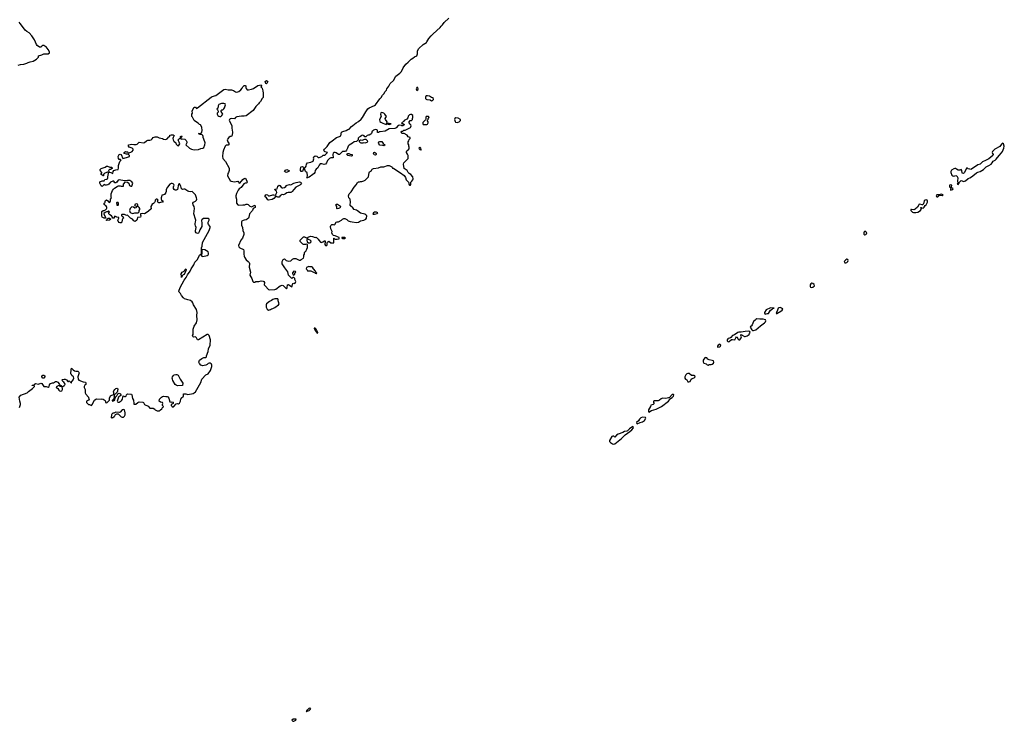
# Model space of a CAD drawing. Header units: inches. Extents: x 2396598 to 2566999, y 262085 to 451979.
# Tile 62 of 256: x 2512313 to 2530903, y 300248 to 313496. Entities that reach past the tile are written whole.
import ezdxf

# ---------------------------------------------------------------- set-up
doc = ezdxf.new("R2010")
doc.units = ezdxf.units.IN
doc.header["$MEASUREMENT"] = 0
for name, color, linetype in [('C5310', 7, 'Continuous'), ('C5311', 7, 'Continuous'), ('C5320', 7, 'Continuous'), ('C5321', 7, 'Continuous'), ('C5331', 7, 'Continuous')]:
    doc.layers.add(name, color=color, linetype=linetype)

msp = doc.modelspace()

# ---------------------------------------------------------------- linework, layer by layer
at = {"layer": 'C5310', "color": 5, "elevation": 20}
for points in [[(2512308, 306172), (2512330, 306230), (2512330, 306250), (2512315, 306290), (2512305, 306370), (2512336, 306404), (2512452, 306448), (2512482, 306478), (2512556, 306530), (2512593, 306570), (2512593, 306573), (2512587, 306587), (2512550, 306588), (2512550, 306594), (2512582, 306598), (2512586, 306610), (2512610, 306625), (2512670, 306615), (2512710, 306631), (2512730, 306626), (2512768, 306568), (2512810, 306568), (2512850, 306559), (2512869, 306570), (2512877, 306603), (2512895, 306625), (2512930, 306642), (2512950, 306642), (2512990, 306665), (2513010, 306665), (2513034, 306654), (2513060, 306620), (2513074, 306610), (2513078, 306598), (2513094, 306590), (2513098, 306578), (2513130, 306572), (2513155, 306590), (2513169, 306610), (2513168, 306628), (2513148, 306650), (2513125, 306665), (2513119, 306679), (2513106, 306690), (2513120, 306700), (2513150, 306706), (2513170, 306706), (2513196, 306696), (2513222, 306662), (2513236, 306664), (2513250, 306674), (2513290, 306634), (2513299, 306670), (2513310, 306676), (2513324, 306696), (2513333, 306730), (2513328, 306750), (2513299, 306779), (2513290, 306798), (2513278, 306810), (2513283, 306890), (2513290, 306914), (2513301, 306901), (2513310, 306899), (2513322, 306882), (2513347, 306867), (2513370, 306861), (2513410, 306859), (2513430, 306842), (2513436, 306830), (2513408, 306750), (2513415, 306710), (2513430, 306691), (2513510, 306658), (2513554, 306650), (2513562, 306630), (2513562, 306610), (2513545, 306595), (2513532, 306570), (2513533, 306553), (2513552, 306510), (2513551, 306450), (2513562, 306422), (2513612, 306370), (2513613, 306353), (2513622, 306330), (2513611, 306309), (2513574, 306290), (2513574, 306270), (2513610, 306232), (2513630, 306232), (2513670, 306214), (2513690, 306234), (2513702, 306270), (2513726, 306314), (2513749, 306331), (2513766, 306334), (2513852, 306332), (2513870, 306336), (2513890, 306331), (2513924, 306304), (2513932, 306292), (2513934, 306270), (2513950, 306262), (2513966, 306270), (2514008, 306310), (2514009, 306350), (2514029, 306391), (2514050, 306406), (2514086, 306414), (2514089, 306450), (2514082, 306470), (2514088, 306490), (2514107, 306513), (2514130, 306531), (2514150, 306536), (2514165, 306525), (2514161, 306479), (2514155, 306465), (2514137, 306443), (2514117, 306423), (2514094, 306410), (2514102, 306390), (2514092, 306370), (2514094, 306350), (2514080, 306320), (2514062, 306310), (2514062, 306302), (2514070, 306294), (2514110, 306314), (2514118, 306350), (2514128, 306372), (2514150, 306394), (2514168, 306432), (2514190, 306445), (2514214, 306434), (2514225, 306410), (2514220, 306400), (2514183, 306377), (2514178, 306370), (2514154, 306290), (2514158, 306278), (2514170, 306274), (2514190, 306274), (2514230, 306298), (2514242, 306310), (2514255, 306330), (2514258, 306370), (2514268, 306392), (2514290, 306382), (2514310, 306382), (2514326, 306390), (2514328, 306410), (2514350, 306431), (2514410, 306425), (2514422, 306422), (2514431, 306410), (2514446, 306346), (2514461, 306310), (2514465, 306250), (2514470, 306234), (2514507, 306233), (2514546, 306270), (2514570, 306282), (2514637, 306277), (2514652, 306270), (2514672, 306230), (2514737, 306197), (2514770, 306162), (2514790, 306158), (2514830, 306162), (2514864, 306144), (2514874, 306130), (2514910, 306112), (2514950, 306112), (2514974, 306126), (2514998, 306150), (2515010, 306174), (2515022, 306178), (2515026, 306190), (2515008, 306210), (2515009, 306231), (2515018, 306250), (2515008, 306268), (2514970, 306275), (2514949, 306290), (2514953, 306330), (2514989, 306370), (2515010, 306383), (2515030, 306385), (2515070, 306378), (2515098, 306378), (2515113, 306373), (2515131, 306350), (2515150, 306282), (2515170, 306272), (2515190, 306282), (2515212, 306272), (2515213, 306247), (2515174, 306230), (2515174, 306210), (2515194, 306190), (2515210, 306182), (2515226, 306190), (2515270, 306242), (2515290, 306251), (2515310, 306245), (2515330, 306252), (2515349, 306290), (2515354, 306330), (2515362, 306350), (2515408, 306390), (2515407, 306433), (2515450, 306431), (2515490, 306419), (2515590, 306439), (2515610, 306451), (2515630, 306471), (2515734, 306646), (2515754, 306710), (2515830, 306787), (2515870, 306811), (2515914, 306870), (2515942, 306950), (2515942, 306970), (2515935, 306990), (2515930, 306998), (2515910, 307008), (2515890, 307009), (2515870, 307002), (2515853, 306987), (2515827, 306973), (2515796, 306964), (2515770, 306963), (2515730, 306975), (2515706, 307006), (2515698, 307030), (2515701, 307050), (2515711, 307069), (2515750, 307099), (2515790, 307115), (2515822, 307118), (2515838, 307130), (2515838, 307150), (2515872, 307228), (2515880, 307280), (2515909, 307350), (2515915, 307450), (2515892, 307530), (2515870, 307549), (2515850, 307549), (2515690, 307450), (2515673, 307453), (2515650, 307489), (2515630, 307505), (2515602, 307502), (2515588, 307508), (2515578, 307530), (2515587, 307553), (2515589, 307650), (2515609, 307710), (2515650, 307772), (2515664, 307830), (2515657, 307910), (2515661, 307970), (2515650, 308026), (2515593, 308110), (2515582, 308150), (2515570, 308168), (2515536, 308196), (2515485, 308205), (2515470, 308214), (2515426, 308226), (2515405, 308245), (2515370, 308290), (2515350, 308324), (2515321, 308350), (2515318, 308370), (2515344, 308436), (2515421, 308579), (2515454, 308626), (2515482, 308678), (2515532, 308748), (2515552, 308790), (2515602, 308870), (2515621, 308919), (2515672, 308968), (2515710, 309052), (2515730, 309071), (2515747, 309073), (2515747, 309187), (2515758, 309222), (2515767, 309290), (2515890, 309516), (2515910, 309570), (2515910, 309593), (2515879, 309630), (2515869, 309650), (2515869, 309670), (2515889, 309710), (2515893, 309730), (2515870, 309743), (2515797, 309743), (2515781, 309739), (2515757, 309723), (2515746, 309710), (2515754, 309650), (2515750, 309590), (2515715, 309530), (2515703, 309490), (2515690, 309466), (2515670, 309458), (2515642, 309470), (2515634, 309490), (2515634, 309510), (2515648, 309570), (2515630, 309606), (2515624, 309630), (2515624, 309650), (2515635, 309670), (2515639, 309710), (2515629, 309750), (2515605, 309810), (2515603, 309830), (2515616, 309930), (2515609, 309970), (2515590, 310000)], [(2514807, 310000), (2514792, 309970), (2514793, 309927), (2514742, 309878), (2514685, 309835), (2514670, 309829), (2514630, 309838), (2514594, 309830), (2514592, 309810), (2514598, 309790), (2514594, 309770), (2514538, 309762), (2514532, 309728), (2514522, 309710), (2514492, 309688), (2514470, 309698), (2514446, 309730), (2514406, 309750), (2514350, 309806), (2514330, 309798), (2514295, 309815), (2514242, 309818), (2514234, 309810), (2514234, 309790), (2514258, 309778), (2514272, 309750), (2514260, 309740), (2514245, 309715), (2514242, 309670), (2514230, 309662), (2514210, 309659), (2514189, 309669), (2514174, 309690), (2514169, 309711), (2514186, 309750), (2514182, 309762), (2514148, 309768), (2514110, 309786), (2514094, 309770), (2514094, 309750), (2514090, 309746), (2514067, 309747), (2514066, 309770), (2514048, 309790), (2514018, 309810), (2513998, 309830), (2513998, 309850), (2514006, 309870), (2513990, 309886), (2513972, 309868), (2513950, 309868), (2513924, 309856), (2513904, 309836), (2513904, 309824), (2513932, 309770), (2513933, 309747), (2513910, 309748), (2513870, 309768), (2513862, 309790), (2513864, 309876), (2513886, 309890), (2513910, 309892), (2513935, 309905), (2513954, 309926), (2513956, 309936), (2513958, 309950), (2513949, 309969), (2513926, 309990), (2513923, 310000)], [(2514146, 310000), (2514150, 309994), (2514170, 309994), (2514176, 310000)], [(2514487, 310000), (2514482, 309990), (2514485, 309985), (2514510, 309972), (2514530, 309974), (2514542, 309978), (2514546, 309990), (2514541, 310000)], [(2516429, 310000), (2516430, 309999), (2516450, 309991), (2516525, 310000)], [(2516631, 310000), (2516657, 309977), (2516690, 309965), (2516752, 309992), (2516762, 309970), (2516758, 309950), (2516722, 309930), (2516706, 309890), (2516651, 309830), (2516641, 309770), (2516631, 309749), (2516611, 309729), (2516590, 309719), (2516550, 309713), (2516530, 309704), (2516510, 309689), (2516504, 309676), (2516499, 309619), (2516521, 309570), (2516527, 309513), (2516542, 309470), (2516542, 309438), (2516518, 309370), (2516489, 309330), (2516445, 309230), (2516451, 309210), (2516471, 309191), (2516538, 309158), (2516548, 309130), (2516547, 309070), (2516551, 309030), (2516559, 309010), (2516590, 308959), (2516628, 308928), (2516644, 308910), (2516651, 308890), (2516644, 308824), (2516671, 308730), (2516658, 308670), (2516699, 308610), (2516712, 308552), (2516730, 308542), (2516750, 308542), (2516770, 308552), (2516830, 308551), (2516874, 308566), (2516910, 308561), (2516925, 308550), (2516934, 308534), (2516931, 308490), (2516945, 308470), (2517010, 308402), (2517032, 308392), (2517130, 308401), (2517152, 308408), (2517229, 308471), (2517270, 308486), (2517290, 308476), (2517350, 308412), (2517359, 308421), (2517364, 308436), (2517370, 308492), (2517390, 308498), (2517430, 308462), (2517450, 308454), (2517470, 308512), (2517490, 308522), (2517510, 308514), (2517516, 308524), (2517526, 308550), (2517508, 308590), (2517506, 308610), (2517490, 308626), (2517470, 308626), (2517450, 308606), (2517389, 308669), (2517374, 308734), (2517316, 308810), (2517270, 308889), (2517269, 308931), (2517288, 308970), (2517310, 308978), (2517347, 308947), (2517390, 308936), (2517430, 308942), (2517465, 308975), (2517490, 308985), (2517525, 308985), (2517590, 308954), (2517610, 308954), (2517626, 308970), (2517670, 308994), (2517676, 309016), (2517678, 309050), (2517688, 309070), (2517690, 309094), (2517698, 309110), (2517715, 309125), (2517736, 309164), (2517747, 309193), (2517748, 309210), (2517746, 309250), (2517730, 309258), (2517710, 309248), (2517670, 309248), (2517656, 309256), (2517606, 309310), (2517606, 309330), (2517670, 309394), (2517690, 309394), (2517730, 309374), (2517750, 309374), (2517758, 309390), (2517770, 309398), (2517810, 309406), (2517841, 309401), (2517890, 309382), (2517911, 309391), (2517950, 309354), (2517962, 309330), (2517990, 309298), (2518010, 309291), (2518039, 309301), (2518070, 309322), (2518078, 309318), (2518082, 309290), (2518074, 309270), (2518074, 309250), (2518090, 309234), (2518110, 309234), (2518118, 309250), (2518120, 309280), (2518127, 309293), (2518148, 309312), (2518190, 309282), (2518210, 309282), (2518230, 309274), (2518246, 309290), (2518247, 309373), (2518253, 309373), (2518258, 309358), (2518270, 309354), (2518310, 309352), (2518342, 309358), (2518346, 309370), (2518342, 309382), (2518316, 309396), (2518270, 309415), (2518240, 309420), (2518218, 309438), (2518208, 309470), (2518214, 309494), (2518188, 309548), (2518182, 309590), (2518190, 309612), (2518209, 309631), (2518230, 309631), (2518250, 309625), (2518266, 309630), (2518290, 309674), (2518310, 309682), (2518330, 309682), (2518386, 309710), (2518406, 309730), (2518430, 309742), (2518450, 309742), (2518490, 309722), (2518517, 309697), (2518550, 309685), (2518590, 309682), (2518674, 309666), (2518709, 309671), (2518750, 309696), (2518810, 309711), (2518848, 309730), (2518858, 309750), (2518868, 309790), (2518849, 309810), (2518830, 309821), (2518750, 309841), (2518690, 309889), (2518670, 309901), (2518630, 309915), (2518605, 309945), (2518560, 309980), (2518554, 309990), (2518555, 310000)], [(2516553, 310000), (2516560, 310000), (2516561, 310000)], [(2518334, 310000), (2518354, 309990), (2518370, 309974), (2518362, 309950), (2518350, 309938), (2518330, 309929), (2518310, 309922), (2518298, 309930), (2518298, 309970), (2518286, 309990), (2518286, 310000)]]:
    msp.add_lwpolyline(points, dxfattribs=at)
for points in [[(2514550, 309968), (2514518, 309962), (2514510, 309946), (2514490, 309938), (2514459, 309959), (2514430, 309962), (2514401, 309930), (2514385, 309890), (2514398, 309858), (2514430, 309841), (2514450, 309838), (2514470, 309845), (2514490, 309851), (2514550, 309852), (2514568, 309870), (2514569, 309890), (2514579, 309910), (2514579, 309930), (2514570, 309948)], [(2513950, 309706), (2513946, 309710), (2513962, 309718), (2513967, 309733), (2513986, 309750), (2514011, 309751), (2514034, 309730), (2514010, 309708)], [(2519050, 309864), (2519010, 309859), (2518992, 309850), (2518982, 309830), (2518990, 309822), (2519010, 309826), (2519062, 309838), (2519070, 309842), (2519073, 309850)], [(2517750, 309366), (2517738, 309362), (2517732, 309330), (2517741, 309301), (2517764, 309284), (2517790, 309285), (2517810, 309294), (2517814, 309314), (2517798, 309330), (2517764, 309344)], [(2518450, 309386), (2518410, 309386), (2518398, 309382), (2518394, 309370), (2518410, 309362), (2518450, 309362), (2518466, 309370)], [(2515762, 309158), (2515753, 309147), (2515752, 309070), (2515742, 309058), (2515742, 309050), (2515754, 309030), (2515770, 309026), (2515850, 309044), (2515870, 309057), (2515878, 309070), (2515878, 309090), (2515869, 309110), (2515810, 309149)], [(2515370, 308628), (2515368, 308668), (2515358, 308690), (2515360, 308700), (2515378, 308730), (2515418, 308750), (2515430, 308774), (2515452, 308792), (2515458, 308770), (2515433, 308710), (2515410, 308684), (2515400, 308680), (2515390, 308666), (2515378, 308662)], [(2517770, 308838), (2517726, 308814), (2517722, 308790), (2517742, 308770), (2517750, 308754), (2517810, 308754), (2517870, 308722), (2517894, 308714), (2517894, 308710), (2517910, 308702), (2517918, 308702), (2517926, 308710), (2517906, 308726), (2517895, 308750), (2517858, 308790), (2517842, 308822), (2517827, 308827), (2517790, 308828)], [(2517490, 308746), (2517464, 308716), (2517462, 308710), (2517478, 308678), (2517490, 308674), (2517506, 308690), (2517507, 308713), (2517526, 308730), (2517522, 308742)], [(2517188, 308228), (2517130, 308226), (2517090, 308214), (2517070, 308195), (2517030, 308175), (2516976, 308130), (2516967, 308110), (2516968, 308070), (2516985, 308030), (2517010, 308012), (2517050, 308025), (2517070, 308038), (2517090, 308041), (2517130, 308061), (2517202, 308110), (2517215, 308130), (2517199, 308170), (2517194, 308190), (2517195, 308210)], [(2517870, 307674), (2517870, 307664), (2517890, 307625), (2517930, 307574), (2517940, 307580), (2517942, 307590), (2517930, 307617), (2517923, 307623), (2517910, 307650), (2517890, 307672)], [(2512770, 306729), (2512748, 306730), (2512729, 306750), (2512729, 306770), (2512750, 306785), (2512770, 306785), (2512785, 306770), (2512785, 306750)], [(2515290, 306585), (2515270, 306593), (2515250, 306610), (2515204, 306684), (2515195, 306710), (2515192, 306730), (2515196, 306750), (2515208, 306772), (2515230, 306788), (2515258, 306798), (2515278, 306798), (2515302, 306782), (2515341, 306710), (2515371, 306670), (2515394, 306630), (2515390, 306588)], [(2513050, 306586), (2513014, 306570), (2513002, 306550), (2513005, 306545), (2513031, 306531), (2513050, 306502), (2513066, 306486), (2513090, 306481), (2513108, 306490), (2513119, 306510), (2513122, 306530), (2513118, 306558), (2513107, 306567), (2513068, 306568), (2513062, 306582)], [(2514270, 306138), (2514250, 306128), (2514210, 306088), (2514190, 306078), (2514130, 306086), (2514092, 306068), (2514070, 306066), (2514050, 306046), (2514045, 306035), (2514042, 305982), (2514050, 305974), (2514058, 305982), (2514070, 305985), (2514094, 306006), (2514110, 306014), (2514122, 306038), (2514150, 306054), (2514170, 306054), (2514230, 305999), (2514250, 305991), (2514270, 305991), (2514289, 306010), (2514303, 306037), (2514304, 306070), (2514290, 306126)], [(2517790, 300497), (2517770, 300490), (2517742, 300458), (2517728, 300450), (2517726, 300434), (2517722, 300430), (2517730, 300429), (2517742, 300438), (2517776, 300450), (2517798, 300470), (2517810, 300490)], [(2517536, 300290), (2517476, 300290), (2517450, 300270), (2517468, 300248), (2517490, 300248), (2517528, 300270)]]:
    msp.add_lwpolyline(points, close=True, dxfattribs=at)
at = {"layer": 'C5311', "color": 5}
for points, elevation in [([(2512282, 312638), (2512329, 312651), (2512390, 312656), (2512447, 312673), (2512470, 312687), (2512510, 312701), (2512570, 312712), (2512628, 312752), (2512668, 312790), (2512670, 312814), (2512730, 312831), (2512770, 312852), (2512850, 312852), (2512878, 312870), (2512875, 312890), (2512853, 312930), (2512810, 312982), (2512790, 312999), (2512770, 313009), (2512752, 313008), (2512730, 312998), (2512710, 312978), (2512690, 312978), (2512646, 313006), (2512629, 313029), (2512595, 313115), (2512542, 313190), (2512490, 313249), (2512448, 313270), (2512418, 313298), (2512369, 313370), (2512322, 313422), (2512302, 313450)], 40), ([(2518555, 310000), (2518559, 310050), (2518550, 310106), (2518529, 310130), (2518519, 310170), (2518533, 310207), (2518572, 310248), (2518626, 310334), (2518663, 310377), (2518690, 310422), (2518710, 310434), (2518730, 310434), (2518750, 310442), (2518770, 310442), (2518810, 310452), (2518833, 310467), (2518898, 310530), (2518909, 310610), (2518918, 310622), (2518958, 310650), (2518970, 310672), (2518996, 310684), (2519090, 310699), (2519130, 310715), (2519190, 310716), (2519256, 310744), (2519290, 310745), (2519337, 310717), (2519350, 310694), (2519370, 310692), (2519450, 310635), (2519504, 310604), (2519571, 310551), (2519598, 310518), (2519611, 310470), (2519652, 310430), (2519662, 310410), (2519662, 310390), (2519670, 310374), (2519690, 310374), (2519698, 310390), (2519698, 310430), (2519716, 310444), (2519734, 310470), (2519742, 310490), (2519738, 310530), (2519695, 310575), (2519669, 310589), (2519649, 310609), (2519628, 310650), (2519570, 310688), (2519562, 310770), (2519569, 310791), (2519647, 310873), (2519648, 310930), (2519638, 310958), (2519615, 310990), (2519616, 311004), (2519623, 311017), (2519658, 311050), (2519668, 311070), (2519668, 311090), (2519658, 311110), (2519658, 311130), (2519649, 311150), (2519649, 311190), (2519662, 311210), (2519668, 311232), (2519686, 311250), (2519686, 311270), (2519650, 311286), (2519630, 311318), (2519570, 311348), (2519530, 311349), (2519518, 311370), (2519529, 311391), (2519550, 311392), (2519569, 311411), (2519590, 311412), (2519690, 311462), (2519698, 311470), (2519706, 311490), (2519698, 311510), (2519683, 311523), (2519666, 311550), (2519666, 311570), (2519688, 311592), (2519710, 311594), (2519727, 311613), (2519728, 311632), (2519738, 311650), (2519738, 311690), (2519710, 311706), (2519690, 311706), (2519670, 311698), (2519646, 311674), (2519639, 311641), (2519624, 311616), (2519574, 311590), (2519564, 311576), (2519522, 311550), (2519530, 311534), (2519550, 311534), (2519570, 311514), (2519571, 311510), (2519550, 311489), (2519530, 311489), (2519519, 311499), (2519487, 311507), (2519461, 311499), (2519424, 311456), (2519397, 311443), (2519287, 311433), (2519211, 311389), (2519120, 311380), (2519104, 311376), (2519090, 311366), (2519068, 311368), (2519066, 311410), (2519056, 311416), (2519030, 311422), (2518994, 311410), (2518980, 311400), (2518971, 311389), (2518955, 311345), (2518945, 311335), (2518910, 311315), (2518890, 311318), (2518874, 311310), (2518850, 311286), (2518830, 311286), (2518820, 311300), (2518794, 311314), (2518770, 311308), (2518750, 311288), (2518724, 311276), (2518702, 311258), (2518702, 311230), (2518670, 311199), (2518630, 311189), (2518597, 311163), (2518531, 311129), (2518518, 311110), (2518505, 311070), (2518485, 311030), (2518470, 311015), (2518450, 311006), (2518410, 311006), (2518350, 310948), (2518330, 310948), (2518290, 310979), (2518270, 310989), (2518250, 310989), (2518230, 310974), (2518223, 310950), (2518234, 310890), (2518190, 310889), (2518163, 310877), (2518124, 310836), (2518106, 310790), (2518090, 310769), (2518061, 310761), (2518017, 310777), (2517988, 310772), (2517968, 310752), (2517940, 310700), (2517908, 310672), (2517891, 310650), (2517883, 310610), (2517871, 310590), (2517850, 310570), (2517778, 310522), (2517762, 310518), (2517748, 310508), (2517728, 310508), (2517738, 310522), (2517744, 310550), (2517742, 310602), (2517708, 310630), (2517690, 310686), (2517670, 310686), (2517650, 310628), (2517628, 310630), (2517618, 310650), (2517618, 310670), (2517624, 310710), (2517630, 310718), (2517650, 310725), (2517674, 310710), (2517678, 310698), (2517690, 310694), (2517710, 310712), (2517722, 310730), (2517728, 310770), (2517745, 310795), (2517810, 310804), (2517854, 310826), (2517868, 310868), (2517862, 310890), (2517869, 310909), (2517890, 310925), (2517922, 310922), (2517950, 310894), (2517970, 310892), (2518018, 310910), (2518044, 310936), (2518070, 310941), (2518088, 310950), (2518126, 310990), (2518080, 311000), (2518066, 311010), (2518058, 311030), (2518069, 311050), (2518117, 311103), (2518170, 311176), (2518210, 311211), (2518295, 311270), (2518330, 311287), (2518349, 311291), (2518374, 311306), (2518390, 311371), (2518416, 311384), (2518478, 311402), (2518510, 311421), (2518534, 311426), (2518579, 311481), (2518600, 311500), (2518669, 311550), (2518710, 311573), (2518761, 311619), (2518787, 311650), (2518847, 311753), (2518889, 311810), (2518910, 311831), (2519010, 311873), (2519030, 311887), (2519110, 312001), (2519136, 312024), (2519166, 312070), (2519196, 312104), (2519210, 312131), (2519236, 312164), (2519247, 312193), (2519280, 312240), (2519306, 312290), (2519370, 312347), (2519416, 312430), (2519492, 312488), (2519523, 312517), (2519556, 312590), (2519601, 312659), (2519650, 312695), (2519707, 312753), (2519733, 312767), (2519770, 312795), (2519810, 312811), (2519827, 312850), (2519827, 312910), (2519847, 312950), (2519929, 313030), (2519994, 313066), (2520000, 313077)], 20), ([(2513923, 310000), (2513922, 310002), (2513910, 310006), (2513908, 310030), (2513922, 310038), (2513927, 310053), (2513924, 310070), (2513930, 310082), (2513950, 310096), (2513977, 310077), (2513994, 310050), (2514005, 310045), (2514018, 310050), (2514028, 310070), (2514028, 310110), (2514046, 310130), (2514038, 310150), (2514042, 310210), (2514064, 310270), (2514082, 310298), (2514104, 310316), (2514156, 310344), (2514170, 310358), (2514210, 310358), (2514230, 310352), (2514270, 310354), (2514275, 310390), (2514310, 310434), (2514351, 310431), (2514371, 310411), (2514387, 310367), (2514410, 310351), (2514430, 310352), (2514439, 310370), (2514449, 310410), (2514430, 310435), (2514390, 310459), (2514350, 310462), (2514290, 310455), (2514190, 310475), (2514170, 310468), (2514150, 310428), (2514130, 310415), (2514110, 310418), (2514090, 310446), (2514070, 310448), (2514030, 310429), (2513998, 310390), (2513978, 310378), (2513950, 310369), (2513929, 310369), (2513910, 310386), (2513884, 310356), (2513870, 310348), (2513850, 310358), (2513842, 310370), (2513829, 310410), (2513828, 310432), (2513870, 310451), (2513907, 310453), (2513922, 310478), (2513956, 310484), (2513970, 310494), (2513978, 310510), (2513975, 310530), (2513988, 310590), (2513987, 310607), (2513978, 310618), (2513970, 310618), (2513922, 310598), (2513910, 310586), (2513898, 310582), (2513894, 310550), (2513890, 310546), (2513878, 310558), (2513870, 310558), (2513849, 310570), (2513850, 310594), (2513862, 310598), (2513866, 310610), (2513856, 310616), (2513840, 310640), (2513835, 310650), (2513835, 310670), (2513850, 310685), (2513926, 310710), (2513950, 310732), (2513970, 310732), (2514012, 310712), (2514050, 310712), (2514057, 310697), (2514056, 310684), (2514030, 310668), (2514010, 310668), (2514000, 310660), (2513992, 310650), (2513993, 310633), (2513998, 310618), (2514032, 310612), (2514070, 310594), (2514078, 310630), (2514089, 310651), (2514130, 310663), (2514170, 310665), (2514181, 310690), (2514177, 310710), (2514179, 310741), (2514204, 310816), (2514218, 310830), (2514226, 310850), (2514215, 310855), (2514190, 310855), (2514176, 310876), (2514173, 310910), (2514190, 310951), (2514210, 310958), (2514231, 310951), (2514258, 310878), (2514330, 310891), (2514386, 310910), (2514386, 310930), (2514358, 310958), (2514330, 310958), (2514286, 310970), (2514288, 310990), (2514310, 311005), (2514330, 310998), (2514350, 310998), (2514362, 310990), (2514370, 310974), (2514434, 311006), (2514458, 311030), (2514458, 311050), (2514438, 311070), (2514382, 311090), (2514369, 311110), (2514369, 311131), (2514430, 311147), (2514470, 311141), (2514510, 311141), (2514530, 311146), (2514570, 311186), (2514650, 311171), (2514670, 311174), (2514710, 311211), (2514730, 311222), (2514770, 311219), (2514794, 311226), (2514816, 311244), (2514835, 311270), (2514870, 311287), (2514910, 311287), (2514948, 311268), (2515011, 311251), (2515030, 311238), (2515070, 311231), (2515096, 311244), (2515130, 311282), (2515146, 311290), (2515146, 311310), (2515150, 311314), (2515170, 311322), (2515210, 311322), (2515231, 311310), (2515211, 311269), (2515207, 311253), (2515210, 311230), (2515225, 311205), (2515264, 311170), (2515270, 311145), (2515290, 311118), (2515310, 311116), (2515324, 311130), (2515334, 311150), (2515324, 311184), (2515309, 311210), (2515307, 311230), (2515330, 311255), (2515347, 311253), (2515350, 311292), (2515370, 311302), (2515374, 311286), (2515370, 311278), (2515362, 311278), (2515354, 311270), (2515354, 311250), (2515370, 311242), (2515393, 311247), (2515430, 311239), (2515457, 311217), (2515471, 311190), (2515471, 311170), (2515452, 311130), (2515516, 311070), (2515556, 311050), (2515610, 311036), (2515690, 311044), (2515730, 311062), (2515770, 311067), (2515790, 311085), (2515809, 311130), (2515813, 311170), (2515809, 311190), (2515777, 311270), (2515777, 311290), (2515770, 311308), (2515750, 311328), (2515706, 311330), (2515702, 311342), (2515688, 311350), (2515730, 311354), (2515750, 311374), (2515756, 311404), (2515750, 311466), (2515726, 311510), (2515710, 311518), (2515683, 311543), (2515650, 311559), (2515609, 311590), (2515575, 311655), (2515562, 311670), (2515562, 311710), (2515575, 311730), (2515569, 311769), (2515573, 311790), (2515610, 311842), (2515630, 311842), (2515650, 311822), (2515670, 311832), (2515930, 312031), (2515950, 312043), (2516015, 312065), (2516170, 312178), (2516190, 312185), (2516250, 312171), (2516310, 312171), (2516350, 312159), (2516390, 312131), (2516410, 312128), (2516450, 312143), (2516489, 312170), (2516515, 312205), (2516525, 312230), (2516550, 312254), (2516570, 312255), (2516582, 312250), (2516585, 312210), (2516590, 312194), (2516610, 312174), (2516632, 312172), (2516690, 312184), (2516730, 312199), (2516810, 312256), (2516870, 312265), (2516881, 312250), (2516866, 312230), (2516890, 312205), (2516904, 312150), (2516910, 312110), (2516910, 312026), (2516890, 312006), (2516862, 311950), (2516832, 311928), (2516822, 311910), (2516770, 311859), (2516719, 311781), (2516590, 311679), (2516553, 311673), (2516504, 311676), (2516410, 311664), (2516387, 311650), (2516370, 311622), (2516310, 311630), (2516290, 311623), (2516275, 311610), (2516271, 311590), (2516313, 311510), (2516319, 311490), (2516316, 311450), (2516328, 311372), (2516324, 311316), (2516314, 311290), (2516290, 311289), (2516262, 311270), (2516237, 311243), (2516233, 311230), (2516240, 311190), (2516267, 311150), (2516250, 311127), (2516210, 311126), (2516194, 311110), (2516160, 311030), (2516150, 310986), (2516140, 310910), (2516150, 310877), (2516199, 310819), (2516267, 310690), (2516270, 310670), (2516267, 310650), (2516254, 310610), (2516241, 310590), (2516236, 310550), (2516290, 310457), (2516307, 310447), (2516370, 310435), (2516430, 310445), (2516445, 310430), (2516450, 310414), (2516470, 310412), (2516524, 310476), (2516550, 310496), (2516570, 310501), (2516590, 310478), (2516604, 310450), (2516607, 310430), (2516602, 310418), (2516592, 310410), (2516570, 310407), (2516545, 310395), (2516497, 310330), (2516457, 310303), (2516440, 310280), (2516407, 310213), (2516394, 310170), (2516394, 310150), (2516404, 310110), (2516406, 310030), (2516429, 310000)], 20), ([(2520000, 312059), (2519990, 312057), (2519981, 312050), (2519976, 312030), (2519978, 312010), (2519990, 311998), (2520000, 311991)], 20), ([(2520000, 311666), (2519990, 311666), (2519982, 311650), (2519980, 311620), (2519973, 311607), (2519924, 311556), (2519922, 311530), (2519930, 311514), (2519974, 311514), (2520000, 311520)], 20), ([(2515590, 310000), (2515584, 310010), (2515581, 310030), (2515594, 310050), (2515635, 310070), (2515653, 310090), (2515656, 310110), (2515653, 310130), (2515630, 310188), (2515570, 310249), (2515530, 310245), (2515506, 310250), (2515490, 310255), (2515430, 310298), (2515410, 310298), (2515390, 310289), (2515370, 310302), (2515353, 310350), (2515330, 310395), (2515324, 310396), (2515310, 310388), (2515290, 310290), (2515270, 310277), (2515250, 310277), (2515230, 310290), (2515218, 310310), (2515217, 310343), (2515229, 310370), (2515225, 310385), (2515210, 310399), (2515190, 310401), (2515170, 310401), (2515150, 310393), (2515104, 310336), (2515081, 310290), (2515079, 310250), (2515073, 310230), (2515050, 310195), (2515030, 310186), (2514998, 310182), (2514992, 310150), (2514982, 310130), (2514982, 310110), (2514990, 310094), (2515022, 310070), (2515012, 310050), (2514990, 310049), (2514950, 310038), (2514940, 310040), (2514930, 310046), (2514918, 310070), (2514926, 310090), (2514910, 310106), (2514890, 310106), (2514874, 310090), (2514872, 310070), (2514857, 310043), (2514837, 310023), (2514810, 310006), (2514807, 310000)], 20), ([(2514176, 310000), (2514178, 310002), (2514178, 310030), (2514170, 310046), (2514150, 310046), (2514142, 310038), (2514144, 310004), (2514146, 310000)], 20), ([(2514541, 310000), (2514535, 310015), (2514510, 310018), (2514490, 310006), (2514487, 310000)], 20), ([(2516525, 310000), (2516530, 310001), (2516553, 310000)], 20), ([(2516561, 310000), (2516590, 310011), (2516610, 310011), (2516625, 310005), (2516631, 310000)], 20), ([(2518286, 310000), (2518286, 310010), (2518312, 310012), (2518334, 310000)], 20)]:
    msp.add_lwpolyline(points, dxfattribs=dict(at, elevation=elevation))
at = {"layer": 'C5311', "color": 5, "elevation": 20}
for points in [[(2516970, 312283), (2516961, 312290), (2516950, 312330), (2516970, 312345), (2517001, 312330), (2516981, 312290)], [(2519810, 312216), (2519798, 312190), (2519802, 312170), (2519810, 312160), (2519830, 312171), (2519836, 312184), (2519830, 312214)], [(2516170, 311914), (2516126, 311914), (2516070, 311895), (2516058, 311870), (2516058, 311850), (2516052, 311828), (2516034, 311810), (2516050, 311794), (2516062, 311770), (2516062, 311750), (2516042, 311730), (2516042, 311710), (2516051, 311690), (2516070, 311676), (2516090, 311671), (2516110, 311671), (2516130, 311685), (2516148, 311710), (2516120, 311760), (2516120, 311780), (2516128, 311792), (2516147, 311793), (2516170, 311812), (2516182, 311830), (2516195, 311870), (2516198, 311890), (2516190, 311906)], [(2519150, 311742), (2519130, 311735), (2519126, 311710), (2519136, 311670), (2519108, 311610), (2519111, 311571), (2519130, 311558), (2519170, 311545), (2519230, 311514), (2519247, 311533), (2519249, 311570), (2519219, 311610), (2519214, 311630), (2519239, 311670), (2519210, 311714), (2519190, 311729)], [(2519290, 311538), (2519262, 311538), (2519254, 311530), (2519290, 311514), (2519310, 311522), (2519326, 311530)], [(2518830, 311166), (2518810, 311169), (2518790, 311162), (2518763, 311163), (2518749, 311169), (2518729, 311189), (2518728, 311212), (2518750, 311225), (2518778, 311222), (2518830, 311242), (2518850, 311242), (2518876, 311216), (2518881, 311190), (2518870, 311175), (2518850, 311169)], [(2519190, 311115), (2519170, 311122), (2519110, 311129), (2519093, 311153), (2519089, 311171), (2519093, 311187), (2519110, 311199), (2519150, 311194), (2519178, 311158), (2519210, 311132), (2519210, 311128)], [(2519870, 311089), (2519851, 311070), (2519855, 311055), (2519865, 311045), (2519882, 311042), (2519890, 311034), (2519894, 311046), (2519889, 311070)], [(2518570, 310918), (2518506, 310930), (2518488, 310950), (2518496, 310964), (2518509, 310971), (2518530, 310971), (2518550, 310958), (2518590, 310951), (2518590, 310928)], [(2519030, 310939), (2519006, 310946), (2518994, 310970), (2519002, 310990), (2519010, 310996), (2519030, 310985), (2519041, 310970), (2519041, 310950)], [(2517350, 310609), (2517330, 310614), (2517314, 310630), (2517330, 310657), (2517354, 310666), (2517370, 310664), (2517398, 310650), (2517391, 310629)], [(2517430, 310232), (2517385, 310235), (2517356, 310224), (2517330, 310207), (2517291, 310189), (2517267, 310193), (2517231, 310170), (2517210, 310142), (2517190, 310142), (2517166, 310150), (2517150, 310166), (2517110, 310122), (2517078, 310102), (2517010, 310089), (2516996, 310096), (2516974, 310134), (2516949, 310150), (2516949, 310170), (2516958, 310190), (2516970, 310198), (2516990, 310191), (2517012, 310172), (2517030, 310171), (2517090, 310191), (2517111, 310191), (2517138, 310182), (2517150, 310194), (2517169, 310230), (2517159, 310259), (2517146, 310270), (2517142, 310282), (2517128, 310290), (2517130, 310294), (2517150, 310294), (2517175, 310305), (2517178, 310330), (2517190, 310352), (2517210, 310372), (2517224, 310364), (2517250, 310331), (2517270, 310321), (2517282, 310322), (2517312, 310328), (2517335, 310345), (2517350, 310365), (2517366, 310374), (2517410, 310381), (2517430, 310379), (2517490, 310411), (2517530, 310424), (2517593, 310433), (2517612, 310430), (2517631, 310411), (2517623, 310390), (2517601, 310370), (2517528, 310332), (2517488, 310292), (2517457, 310250), (2517442, 310238)]]:
    msp.add_lwpolyline(points, close=True, dxfattribs=at)
at = {"layer": 'C5320', "color": 5, "elevation": 20}
msp.add_lwpolyline([(2529287, 310000), (2529266, 309954), (2529223, 309917), (2529194, 309906), (2529150, 309913), (2529136, 309910), (2529141, 309890), (2529170, 309859), (2529190, 309855), (2529235, 309855), (2529270, 309863), (2529319, 309890), (2529335, 309910), (2529333, 309927), (2529338, 309930), (2529338, 309938), (2529330, 309938), (2529330, 309952), (2529342, 309950), (2529342, 309942), (2529370, 309939), (2529390, 309958), (2529410, 309990), (2529426, 310000)], dxfattribs=at)
for points in [[(2528270, 309501), (2528258, 309490), (2528250, 309473), (2528249, 309449), (2528270, 309432), (2528290, 309440), (2528304, 309450), (2528308, 309470), (2528290, 309493)], [(2527930, 308971), (2527910, 308960), (2527882, 308930), (2527890, 308907), (2527910, 308902), (2527930, 308908), (2527947, 308930), (2527955, 308950), (2527948, 308968)], [(2527270, 308518), (2527249, 308511), (2527241, 308490), (2527240, 308460), (2527245, 308445), (2527270, 308441), (2527290, 308448), (2527317, 308470), (2527315, 308495), (2527290, 308515)], [(2526490, 308057), (2526410, 308019), (2526373, 307970), (2526375, 307955), (2526390, 307936), (2526430, 307946), (2526450, 307951), (2526487, 308013), (2526521, 308030), (2526530, 308044), (2526559, 308050)], [(2526670, 308059), (2526644, 308056), (2526634, 308046), (2526622, 308010), (2526601, 307970), (2526598, 307950), (2526610, 307946), (2526686, 307990), (2526707, 308010), (2526719, 308030), (2526716, 308036), (2526696, 308050)], [(2526230, 307847), (2526210, 307835), (2526200, 307820), (2526170, 307799), (2526145, 307735), (2526130, 307717), (2526118, 307710), (2526108, 307690), (2526137, 307637), (2526149, 307629), (2526170, 307627), (2526210, 307641), (2526302, 307718), (2526375, 307770), (2526396, 307790), (2526403, 307810), (2526395, 307830), (2526350, 307842), (2526290, 307839)], [(2526070, 307614), (2526010, 307610), (2525933, 307593), (2525893, 307593), (2525870, 307587), (2525812, 307548), (2525769, 307531), (2525743, 307497), (2525718, 307482), (2525690, 307476), (2525682, 307470), (2525671, 307450), (2525673, 307430), (2525690, 307415), (2525710, 307419), (2525750, 307455), (2525770, 307457), (2525814, 307450), (2525832, 307490), (2525850, 307505), (2525860, 307500), (2525874, 307470), (2525890, 307452), (2525910, 307454), (2525935, 307490), (2525940, 307510), (2525930, 307530), (2525930, 307551), (2525950, 307547), (2525956, 307536), (2525995, 307515), (2526010, 307512), (2526050, 307524), (2526083, 307550), (2526093, 307570), (2526102, 307590), (2526096, 307610)], [(2525530, 307367), (2525502, 307350), (2525487, 307330), (2525490, 307310), (2525530, 307320), (2525542, 307330), (2525552, 307350)], [(2525270, 307120), (2525247, 307113), (2525220, 307070), (2525216, 307036), (2525222, 307022), (2525233, 307013), (2525275, 306995), (2525290, 306977), (2525310, 306970), (2525334, 306986), (2525370, 306988), (2525390, 306994), (2525410, 307010), (2525418, 307030), (2525412, 307052), (2525390, 307062), (2525330, 307071), (2525307, 307087), (2525288, 307110)], [(2524930, 306817), (2524910, 306808), (2524892, 306790), (2524871, 306750), (2524870, 306730), (2524886, 306710), (2524910, 306693), (2524930, 306657), (2524950, 306657), (2524970, 306663), (2524994, 306706), (2525010, 306718), (2525050, 306732), (2525067, 306750), (2525063, 306770), (2525050, 306777), (2525000, 306780), (2524954, 306814)], [(2524657, 306417), (2524630, 306417), (2524579, 306361), (2524566, 306354), (2524510, 306344), (2524450, 306347), (2524423, 306337), (2524390, 306310), (2524370, 306300), (2524290, 306297), (2524278, 306290), (2524282, 306270), (2524293, 306250), (2524274, 306230), (2524230, 306220), (2524223, 306190), (2524186, 306130), (2524183, 306103), (2524190, 306086), (2524242, 306118), (2524330, 306142), (2524430, 306190), (2524561, 306290), (2524600, 306340), (2524630, 306361), (2524660, 306390), (2524666, 306410)], [(2524070, 305992), (2524040, 305980), (2524014, 305950), (2523998, 305922), (2523961, 305890), (2523963, 305870), (2523970, 305864), (2524028, 305892), (2524070, 305905), (2524110, 305930), (2524134, 305970), (2524127, 305987)], [(2523890, 305812), (2523870, 305803), (2523825, 305770), (2523790, 305734), (2523775, 305725), (2523730, 305723), (2523701, 305699), (2523610, 305668), (2523584, 305650), (2523550, 305610), (2523529, 305629), (2523510, 305632), (2523495, 305625), (2523451, 305550), (2523451, 305530), (2523467, 305510), (2523504, 305484), (2523530, 305478), (2523550, 305484), (2523673, 305587), (2523743, 305657), (2523830, 305717), (2523868, 305750), (2523903, 305790), (2523897, 305810)]]:
    msp.add_lwpolyline(points, close=True, dxfattribs=at)
at = {"layer": 'C5321', "color": 5, "elevation": 20}
for points in [[(2520000, 313077), (2520038, 313142), (2520079, 313190), (2520118, 313230), (2520253, 313347), (2520270, 313372), (2520299, 313401), (2520330, 313446), (2520417, 313523)], [(2520000, 311991), (2520007, 311987), (2520060, 311980), (2520090, 311962), (2520106, 311970), (2520126, 311990), (2520122, 312022), (2520090, 312026), (2520048, 312050), (2520010, 312061), (2520000, 312059)], [(2520000, 311520), (2520010, 311522), (2520028, 311550), (2520027, 311567), (2520006, 311590), (2520026, 311610), (2520027, 311633), (2520046, 311650), (2520030, 311666), (2520000, 311666)], [(2530000, 310675), (2529990, 310683), (2529970, 310687), (2529950, 310681), (2529906, 310654), (2529891, 310629), (2529892, 310610), (2529910, 310563), (2529930, 310545), (2529950, 310542), (2529990, 310553), (2530000, 310549)], [(2529426, 310000), (2529430, 310002), (2529454, 310050), (2529455, 310070), (2529447, 310087), (2529430, 310093), (2529411, 310090), (2529390, 310073), (2529378, 310022), (2529357, 310003), (2529350, 310000), (2529310, 310012), (2529290, 310007), (2529287, 310000)]]:
    msp.add_lwpolyline(points, dxfattribs=at)
for points in [[(2520550, 311640), (2520531, 311630), (2520523, 311610), (2520526, 311590), (2520534, 311574), (2520544, 311564), (2520570, 311555), (2520610, 311568), (2520638, 311590), (2520638, 311610), (2520590, 311635)], [(2529890, 310379), (2529870, 310370), (2529866, 310350), (2529870, 310343), (2529899, 310319), (2529890, 310294), (2529890, 310274), (2529930, 310289), (2529938, 310310), (2529910, 310323), (2529901, 310321), (2529897, 310330), (2529904, 310336), (2529913, 310373)], [(2529630, 310190), (2529620, 310180), (2529614, 310170), (2529630, 310148), (2529650, 310150), (2529668, 310170), (2529667, 310187)], [(2529710, 310201), (2529673, 310190), (2529681, 310181), (2529730, 310177), (2529748, 310190), (2529730, 310198)]]:
    msp.add_lwpolyline(points, close=True, dxfattribs=at)
at = {"layer": 'C5331', "color": 5, "elevation": 20}
msp.add_lwpolyline([(2530000, 310549), (2530006, 310546), (2530016, 310536), (2530025, 310510), (2530021, 310450), (2530025, 310415), (2530016, 310390), (2530030, 310384), (2530052, 310410), (2530058, 310430), (2530078, 310450), (2530090, 310457), (2530110, 310456), (2530130, 310441), (2530170, 310452), (2530220, 310500), (2530250, 310510), (2530285, 310530), (2530339, 310570), (2530376, 310604), (2530402, 310618), (2530450, 310632), (2530510, 310670), (2530563, 310717), (2530610, 310740), (2530654, 310770), (2530673, 310790), (2530693, 310827), (2530730, 310845), (2530750, 310862), (2530806, 310934), (2530850, 310980), (2530870, 311010), (2530894, 311070), (2530903, 311110), (2530890, 311152), (2530870, 311164), (2530850, 311144), (2530820, 311100), (2530727, 311050), (2530690, 311019), (2530682, 311010), (2530675, 310990), (2530679, 310970), (2530691, 310950), (2530689, 310930), (2530612, 310868), (2530550, 310837), (2530490, 310815), (2530450, 310770), (2530406, 310754), (2530286, 310674), (2530270, 310668), (2530250, 310671), (2530222, 310682), (2530210, 310691), (2530188, 310692), (2530151, 310609), (2530130, 310592), (2530110, 310601), (2530107, 310607), (2530101, 310650), (2530090, 310665), (2530064, 310656), (2530030, 310652), (2530000, 310675)], dxfattribs=at)

doc.saveas('drawing.dxf')
